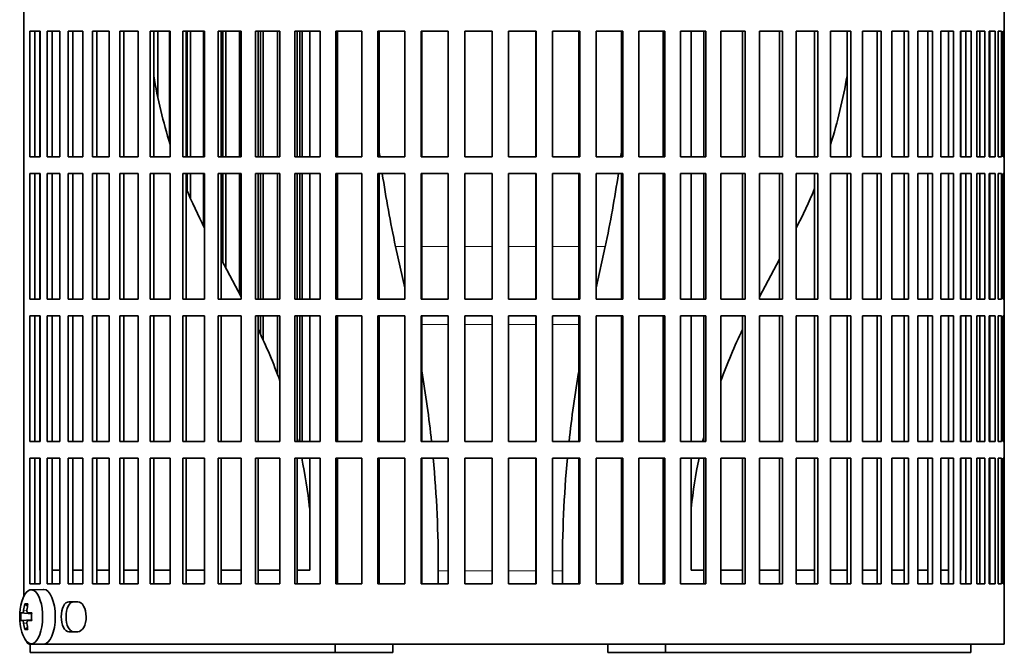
# Model space of a CAD drawing. Header units: millimetres. Extents: x 166 to 773, y -2574 to 1941.
# Tile 11 of 20: x 528 to 708, y -537 to -421. Entities that reach past the tile are written whole.
import ezdxf

# ---------------------------------------------------------------- set-up
doc = ezdxf.new("R2010")
doc.units = ezdxf.units.MM
for name, color, linetype in [('M5X8_UNI7687', 7, 'Continuous'), ('VSI134_FILTRO_A', 7, 'Continuous'), ('VSI134_FILTRO_B', 7, 'Continuous'), ('VSI134_SUPPORTO_', 7, 'Continuous')]:
    doc.layers.add(name, color=color, linetype=linetype)

# ---------------------------------------------------------------- blocks, each defined once
blk = doc.blocks.new('SE3')
at = {"layer": 'M5X8_UNI7687', "color": 7, "linetype": 'Continuous', "lineweight": 35}
for p, q in [((532.25, -525.32), (529.99, -525.39)), ((528.82, -527.98), (529.33, -528.37)), ((528.12, -529.62), (530.09, -529.77)), ((529.42, -529.61), (530.09, -529.67)), ((528.12, -531.01), (530.09, -530.87)), ((530.09, -530.96), (529.42, -531.03)), ((528.82, -532.65), (529.33, -532.26)), ((529.99, -535.25), (532.25, -535.32))]:
    blk.add_line(p, q, dxfattribs=at)
at = {"layer": 'M5X8_UNI7687', "color": 4, "linetype": 'Continuous', "lineweight": 9}
for p, q in [((530.09, -529.76), (528.41, -529.61)), ((528.63, -529.11), (529.23, -529.16)), ((529.44, -529.61), (530.09, -529.67)), ((528.41, -531.03), (530.09, -530.87)), ((529.23, -531.47), (528.63, -531.52)), ((530.09, -530.96), (529.44, -531.03))]:
    blk.add_line(p, q, dxfattribs=at)
at = {"layer": 'M5X8_UNI7687', "color": 7, "linetype": 'Continuous', "lineweight": 35}
for centre, radius, start, end in [((537.9, -530.32), 10, 163.7273, 196.2727), ((537.52, -530.32), 9.42, 175.7871, 184.2129)]:
    blk.add_arc(centre, radius, start, end, dxfattribs=at)
for centre, major_axis, ratio, start_param, end_param in [((530.01, -530.32), (0, -4.93), 0.422618, 0, 4.10793), ((532.28, -530.32), (0, 5), 0.422618, 0, 0.012961), ((532.28, -530.32), (0, 5), 0.422618, 3.141593, 6.283185), ((537.95, -530.32), (0, 10), 0.939693, 1.335108, 1.449667), ((535.9, -533.38), (-7.75, 5.06), 0.247104, -0.4365, -0.286808), ((537.82, -530.32), (0, 10), 0.866025, 1.335108, 1.449667), ((537.89, -530.47), (-9.97, 0.79), 0.036834, -0.313745, -0.199185), ((537.89, -530.47), (-9.97, 0.79), 0.036834, -0.670562, -0.556003), ((534.6, -530.32), (0, 9.26), 0.488139, 1.49595, 1.645642), ((537.89, -530.16), (-9.97, -0.79), 0.036834, 0.199185, 0.313745), ((537.95, -530.32), (0, -10), 0.939693, 4.833518, 4.948078), ((537.82, -530.32), (0, -10), 0.866025, 4.833518, 4.948078), ((537.89, -530.16), (-9.97, -0.79), 0.036834, 0.556003, 0.670562), ((530.01, -530.32), (0, -4.93), 0.422618, 5.316848, 6.283185), ((535.9, -527.25), (-7.75, -5.06), 0.247104, 0.286808, 0.4365)]:
    blk.add_ellipse(centre, major_axis=major_axis, ratio=ratio, start_param=start_param, end_param=end_param, dxfattribs=at)
for points in [[(528.41, -529.61), (528.42, -529.61), (528.43, -529.6), (528.45, -529.6), (528.46, -529.58), (528.48, -529.57), (528.49, -529.55), (528.51, -529.52), (528.53, -529.49), (528.54, -529.46), (528.56, -529.42), (528.57, -529.38), (528.58, -529.34), (528.59, -529.3), (528.6, -529.25), (528.61, -529.21), (528.62, -529.16), (528.62, -529.13), (528.63, -529.11)], [(529.23, -529.11), (529.22, -529.13), (529.22, -529.16), (529.22, -529.21), (529.22, -529.25), (529.23, -529.3), (529.23, -529.34), (529.24, -529.38), (529.25, -529.42), (529.27, -529.46), (529.28, -529.49), (529.3, -529.52), (529.32, -529.55), (529.34, -529.57), (529.36, -529.58), (529.38, -529.6), (529.41, -529.6), (529.43, -529.61), (529.44, -529.61)], [(528.63, -531.52), (528.62, -531.51), (528.62, -531.47), (528.61, -531.43), (528.6, -531.38), (528.59, -531.34), (528.58, -531.29), (528.57, -531.25), (528.56, -531.21), (528.54, -531.17), (528.53, -531.14), (528.51, -531.11), (528.49, -531.09), (528.48, -531.07), (528.46, -531.05), (528.45, -531.04), (528.43, -531.03), (528.42, -531.03), (528.41, -531.03)], [(529.44, -531.03), (529.43, -531.03), (529.41, -531.03), (529.38, -531.04), (529.36, -531.05), (529.34, -531.07), (529.32, -531.09), (529.3, -531.11), (529.28, -531.14), (529.27, -531.17), (529.25, -531.21), (529.24, -531.25), (529.23, -531.29), (529.23, -531.34), (529.22, -531.38), (529.22, -531.43), (529.22, -531.47), (529.22, -531.51), (529.23, -531.52)]]:
    blk.add_open_spline(points, degree=3, dxfattribs=at)
at = {"layer": 'VSI134_FILTRO_A', "color": 7, "linetype": 'Continuous', "lineweight": 35}
for p, q in [((707.66, -535.32), (707.66, -334.32)), ((528.67, -349.32), (528.67, -526.54)), ((529.74, -423.32), (529.74, -446.32)), ((531.65, -423.32), (529.74, -423.32)), ((530.66, -423.32), (530.66, -446.32)), ((531.65, -423.32), (531.65, -446.32)), ((532.93, -423.32), (532.93, -446.32)), ((535.24, -423.32), (532.93, -423.32)), ((533.82, -423.32), (533.82, -446.32)), ((535.24, -423.32), (535.24, -446.32)), ((536.75, -423.32), (536.75, -446.32)), ((539.44, -423.32), (536.75, -423.32)), ((537.6, -423.32), (537.6, -446.32)), ((539.44, -423.32), (539.44, -446.32)), ((541.18, -423.32), (541.18, -446.32)), ((544.22, -423.32), (541.18, -423.32)), ((541.97, -423.32), (541.97, -446.32)), ((544.22, -423.32), (544.22, -446.32)), ((546.17, -423.32), (546.17, -446.32)), ((549.54, -423.32), (546.17, -423.32)), ((546.9, -423.32), (546.9, -446.32)), ((549.54, -423.32), (549.54, -446.32)), ((551.69, -423.32), (551.69, -446.32)), ((555.37, -423.32), (551.69, -423.32)), ((552.36, -423.32), (552.36, -446.32)), ((555.37, -423.32), (555.37, -446.32)), ((557.69, -423.32), (557.69, -446.32)), ((561.66, -423.32), (557.69, -423.32)), ((558.3, -423.32), (558.3, -446.32)), ((561.66, -423.32), (561.66, -446.32)), ((564.14, -423.32), (564.14, -446.32)), ((568.36, -423.32), (564.14, -423.32)), ((564.68, -423.32), (564.68, -446.32)), ((568.36, -423.32), (568.36, -446.32)), ((570.98, -423.32), (570.98, -446.32)), ((575.41, -423.32), (570.98, -423.32)), ((571.44, -423.32), (571.44, -446.32)), ((575.41, -423.32), (575.41, -446.32)), ((578.16, -423.32), (578.16, -446.32)), ((582.78, -423.32), (578.16, -423.32)), ((578.54, -423.32), (578.54, -446.32)), ((582.78, -423.32), (582.78, -446.32)), ((585.62, -423.32), (585.62, -446.32)), ((590.39, -423.32), (585.62, -423.32)), ((585.92, -423.32), (585.92, -446.32)), ((590.39, -423.32), (590.39, -446.32)), ((593.31, -423.32), (593.31, -446.32)), ((598.2, -423.32), (593.31, -423.32)), ((593.53, -423.32), (593.53, -446.32)), ((598.2, -423.32), (598.2, -446.32)), ((601.18, -423.32), (601.18, -446.32)), ((606.13, -423.32), (601.18, -423.32)), ((601.31, -423.32), (601.31, -446.32)), ((606.13, -423.32), (606.13, -446.32)), ((609.15, -423.32), (609.15, -446.32)), ((614.15, -423.32), (609.15, -423.32)), ((609.19, -423.32), (609.19, -446.32)), ((614.15, -423.32), (614.15, -446.32)), ((617.17, -423.32), (617.17, -446.32)), ((622.17, -423.32), (617.17, -423.32)), ((622.13, -423.32), (622.13, -446.32)), ((622.17, -423.32), (622.17, -446.32)), ((625.19, -423.32), (625.19, -446.32)), ((630.14, -423.32), (625.19, -423.32)), ((630.01, -423.32), (630.01, -446.32)), ((630.14, -423.32), (630.14, -446.32)), ((633.12, -423.32), (633.12, -446.32)), ((638.01, -423.32), (633.12, -423.32)), ((637.79, -423.32), (637.79, -446.32)), ((638.01, -423.32), (638.01, -446.32)), ((640.93, -423.32), (640.93, -446.32)), ((645.7, -423.32), (640.93, -423.32)), ((645.4, -423.32), (645.4, -446.32)), ((645.7, -423.32), (645.7, -446.32)), ((648.54, -423.32), (648.54, -446.32)), ((653.16, -423.32), (648.54, -423.32)), ((652.78, -423.32), (652.78, -446.32)), ((653.16, -423.32), (653.16, -446.32)), ((655.91, -423.32), (655.91, -446.32)), ((660.34, -423.32), (655.91, -423.32)), ((659.88, -423.32), (659.88, -446.32)), ((660.34, -423.32), (660.34, -446.32)), ((662.97, -423.32), (662.97, -446.32)), ((667.18, -423.32), (662.97, -423.32)), ((666.64, -423.32), (666.64, -446.32)), ((667.18, -423.32), (667.18, -446.32)), ((669.66, -423.32), (669.66, -446.32)), ((673.63, -423.32), (669.66, -423.32)), ((673.02, -423.32), (673.02, -446.32)), ((673.63, -423.32), (673.63, -446.32)), ((675.95, -423.32), (675.95, -446.32)), ((679.63, -423.32), (675.95, -423.32)), ((678.96, -423.32), (678.96, -446.32)), ((679.63, -423.32), (679.63, -446.32)), ((685.15, -423.32), (681.78, -423.32)), ((681.78, -423.32), (681.78, -446.32)), ((684.42, -423.32), (684.42, -446.32)), ((685.15, -423.32), (685.15, -446.32)), ((690.14, -423.32), (687.1, -423.32)), ((687.1, -423.32), (687.1, -446.32)), ((689.35, -423.32), (689.35, -446.32)), ((690.14, -423.32), (690.14, -446.32)), ((694.57, -423.32), (691.88, -423.32)), ((691.88, -423.32), (691.88, -446.32)), ((693.72, -423.32), (693.72, -446.32)), ((694.57, -423.32), (694.57, -446.32)), ((698.39, -423.32), (696.08, -423.32)), ((696.08, -423.32), (696.08, -446.32)), ((697.5, -423.32), (697.5, -446.32)), ((698.39, -423.32), (698.39, -446.32)), ((701.58, -423.32), (699.67, -423.32)), ((699.67, -423.32), (699.67, -446.32)), ((700.66, -423.32), (700.66, -446.32)), ((701.58, -423.32), (701.58, -446.32)), ((704.12, -423.32), (702.62, -423.32)), ((702.62, -423.32), (702.62, -446.32)), ((703.17, -423.32), (703.17, -446.32)), ((704.12, -423.32), (704.12, -446.32)), ((705.99, -423.32), (704.91, -423.32)), ((704.91, -423.32), (704.91, -446.32)), ((705.01, -423.32), (705.01, -446.32)), ((705.99, -423.32), (705.99, -446.32)), ((707.17, -423.32), (706.51, -423.32)), ((706.51, -423.32), (706.51, -446.32)), ((707.17, -423.32), (707.17, -446.32)), ((707.65, -423.32), (707.43, -423.32)), ((707.43, -423.32), (707.43, -446.32)), ((707.65, -423.32), (707.65, -446.32)), ((531.65, -446.32), (529.74, -446.32)), ((535.24, -446.32), (532.93, -446.32)), ((539.44, -446.32), (536.75, -446.32)), ((544.22, -446.32), (541.18, -446.32)), ((549.54, -446.32), (546.17, -446.32)), ((555.37, -446.32), (551.69, -446.32)), ((561.66, -446.32), (557.69, -446.32)), ((568.36, -446.32), (564.14, -446.32)), ((575.41, -446.32), (570.98, -446.32)), ((582.78, -446.32), (578.16, -446.32)), ((590.39, -446.32), (585.62, -446.32)), ((598.2, -446.32), (593.31, -446.32)), ((606.13, -446.32), (601.18, -446.32)), ((614.15, -446.32), (609.15, -446.32)), ((622.17, -446.32), (617.17, -446.32)), ((630.14, -446.32), (625.19, -446.32)), ((638.01, -446.32), (633.12, -446.32)), ((645.7, -446.32), (640.93, -446.32)), ((653.16, -446.32), (648.54, -446.32)), ((660.34, -446.32), (655.91, -446.32)), ((667.18, -446.32), (662.97, -446.32)), ((673.63, -446.32), (669.66, -446.32)), ((679.63, -446.32), (675.95, -446.32)), ((685.15, -446.32), (681.78, -446.32)), ((690.14, -446.32), (687.1, -446.32)), ((694.57, -446.32), (691.88, -446.32)), ((698.39, -446.32), (696.08, -446.32)), ((701.58, -446.32), (699.67, -446.32)), ((704.12, -446.32), (702.62, -446.32)), ((705.99, -446.32), (704.91, -446.32)), ((707.17, -446.32), (706.51, -446.32)), ((707.65, -446.32), (707.43, -446.32)), ((529.74, -449.32), (529.74, -472.32)), ((531.65, -449.32), (529.74, -449.32)), ((530.66, -449.32), (530.66, -472.32)), ((531.65, -449.32), (531.65, -472.32)), ((532.93, -449.32), (532.93, -472.32)), ((535.24, -449.32), (532.93, -449.32)), ((533.82, -449.32), (533.82, -472.32)), ((535.24, -449.32), (535.24, -472.32)), ((536.75, -449.32), (536.75, -472.32)), ((539.44, -449.32), (536.75, -449.32)), ((537.6, -449.32), (537.6, -472.32)), ((539.44, -449.32), (539.44, -472.32)), ((541.18, -449.32), (541.18, -472.32)), ((544.22, -449.32), (541.18, -449.32)), ((541.97, -449.32), (541.97, -472.32)), ((544.22, -449.32), (544.22, -472.32)), ((546.17, -449.32), (546.17, -472.32)), ((549.54, -449.32), (546.17, -449.32)), ((546.9, -449.32), (546.9, -472.32)), ((549.54, -449.32), (549.54, -472.32)), ((551.69, -449.32), (551.69, -472.32)), ((555.37, -449.32), (551.69, -449.32)), ((552.36, -449.32), (552.36, -472.32)), ((555.37, -449.32), (555.37, -472.32)), ((557.69, -449.32), (557.69, -472.32)), ((561.66, -449.32), (557.69, -449.32)), ((558.3, -449.32), (558.3, -472.32)), ((561.66, -449.32), (561.66, -472.32)), ((564.14, -449.32), (564.14, -472.32)), ((568.36, -449.32), (564.14, -449.32)), ((564.68, -449.32), (564.68, -472.32)), ((568.36, -449.32), (568.36, -472.32)), ((570.98, -449.32), (570.98, -472.32)), ((575.41, -449.32), (570.98, -449.32)), ((571.44, -449.32), (571.44, -472.32)), ((575.41, -449.32), (575.41, -472.32)), ((578.16, -449.32), (578.16, -472.32)), ((582.78, -449.32), (578.16, -449.32)), ((578.54, -449.32), (578.54, -472.32)), ((582.78, -449.32), (582.78, -472.32)), ((585.62, -449.32), (585.62, -472.32)), ((590.39, -449.32), (585.62, -449.32)), ((585.92, -449.32), (585.92, -472.32)), ((590.39, -449.32), (590.39, -472.32)), ((593.31, -449.32), (593.31, -472.32)), ((598.2, -449.32), (593.31, -449.32)), ((593.53, -449.32), (593.53, -472.32)), ((598.2, -449.32), (598.2, -472.32)), ((601.18, -449.32), (601.18, -472.32)), ((606.13, -449.32), (601.18, -449.32)), ((601.31, -449.32), (601.31, -472.32)), ((606.13, -449.32), (606.13, -472.32)), ((609.15, -449.32), (609.15, -472.32)), ((614.15, -449.32), (609.15, -449.32)), ((609.19, -449.32), (609.19, -472.32)), ((614.15, -449.32), (614.15, -472.32)), ((617.17, -449.32), (617.17, -472.32)), ((622.17, -449.32), (617.17, -449.32)), ((622.13, -449.32), (622.13, -472.32)), ((622.17, -449.32), (622.17, -472.32)), ((625.19, -449.32), (625.19, -472.32)), ((630.14, -449.32), (625.19, -449.32)), ((630.01, -449.32), (630.01, -472.32)), ((630.14, -449.32), (630.14, -472.32)), ((633.12, -449.32), (633.12, -472.32)), ((638.01, -449.32), (633.12, -449.32)), ((637.79, -449.32), (637.79, -472.32)), ((638.01, -449.32), (638.01, -472.32)), ((640.93, -449.32), (640.93, -472.32)), ((645.7, -449.32), (640.93, -449.32)), ((645.4, -449.32), (645.4, -472.32)), ((645.7, -449.32), (645.7, -472.32)), ((648.54, -449.32), (648.54, -472.32)), ((653.16, -449.32), (648.54, -449.32)), ((652.78, -449.32), (652.78, -472.32)), ((653.16, -449.32), (653.16, -472.32)), ((655.91, -449.32), (655.91, -472.32)), ((660.34, -449.32), (655.91, -449.32)), ((659.88, -449.32), (659.88, -472.32)), ((660.34, -449.32), (660.34, -472.32)), ((662.97, -449.32), (662.97, -472.32)), ((667.18, -449.32), (662.97, -449.32)), ((666.64, -449.32), (666.64, -472.32)), ((667.18, -449.32), (667.18, -472.32)), ((669.66, -449.32), (669.66, -472.32)), ((673.63, -449.32), (669.66, -449.32)), ((673.02, -449.32), (673.02, -472.32)), ((673.63, -449.32), (673.63, -472.32)), ((675.95, -449.32), (675.95, -472.32)), ((679.63, -449.32), (675.95, -449.32)), ((678.96, -449.32), (678.96, -472.32)), ((679.63, -449.32), (679.63, -472.32)), ((685.15, -449.32), (681.78, -449.32)), ((681.78, -449.32), (681.78, -472.32)), ((684.42, -449.32), (684.42, -472.32)), ((685.15, -449.32), (685.15, -472.32)), ((690.14, -449.32), (687.1, -449.32)), ((687.1, -449.32), (687.1, -472.32)), ((689.35, -449.32), (689.35, -472.32)), ((690.14, -449.32), (690.14, -472.32)), ((694.57, -449.32), (691.88, -449.32)), ((691.88, -449.32), (691.88, -472.32)), ((693.72, -449.32), (693.72, -472.32)), ((694.57, -449.32), (694.57, -472.32)), ((698.39, -449.32), (696.08, -449.32)), ((696.08, -449.32), (696.08, -472.32)), ((697.5, -449.32), (697.5, -472.32)), ((698.39, -449.32), (698.39, -472.32)), ((701.58, -449.32), (699.67, -449.32)), ((699.67, -449.32), (699.67, -472.32)), ((700.66, -449.32), (700.66, -472.32)), ((701.58, -449.32), (701.58, -472.32)), ((704.12, -449.32), (702.62, -449.32)), ((702.62, -449.32), (702.62, -472.32)), ((703.17, -449.32), (703.17, -472.32)), ((704.12, -449.32), (704.12, -472.32)), ((705.99, -449.32), (704.91, -449.32)), ((704.91, -449.32), (704.91, -472.32)), ((705.01, -449.32), (705.01, -472.32)), ((705.99, -449.32), (705.99, -472.32)), ((707.17, -449.32), (706.51, -449.32)), ((706.51, -449.32), (706.51, -472.32)), ((707.17, -449.32), (707.17, -472.32)), ((707.65, -449.32), (707.43, -449.32)), ((707.43, -449.32), (707.43, -472.32)), ((707.65, -449.32), (707.65, -472.32)), ((531.65, -472.32), (529.74, -472.32)), ((535.24, -472.32), (532.93, -472.32)), ((539.44, -472.32), (536.75, -472.32)), ((544.22, -472.32), (541.18, -472.32)), ((549.54, -472.32), (546.17, -472.32)), ((555.37, -472.32), (551.69, -472.32)), ((561.66, -472.32), (557.69, -472.32)), ((568.36, -472.32), (564.14, -472.32)), ((575.41, -472.32), (570.98, -472.32)), ((582.78, -472.32), (578.16, -472.32)), ((590.39, -472.32), (585.62, -472.32)), ((598.2, -472.32), (593.31, -472.32)), ((606.13, -472.32), (601.18, -472.32)), ((614.15, -472.32), (609.15, -472.32)), ((622.17, -472.32), (617.17, -472.32)), ((630.14, -472.32), (625.19, -472.32)), ((638.01, -472.32), (633.12, -472.32)), ((645.7, -472.32), (640.93, -472.32)), ((653.16, -472.32), (648.54, -472.32)), ((660.34, -472.32), (655.91, -472.32)), ((667.18, -472.32), (662.97, -472.32)), ((673.63, -472.32), (669.66, -472.32)), ((679.63, -472.32), (675.95, -472.32)), ((685.15, -472.32), (681.78, -472.32)), ((690.14, -472.32), (687.1, -472.32)), ((694.57, -472.32), (691.88, -472.32)), ((698.39, -472.32), (696.08, -472.32)), ((701.58, -472.32), (699.67, -472.32)), ((704.12, -472.32), (702.62, -472.32)), ((705.99, -472.32), (704.91, -472.32)), ((707.17, -472.32), (706.51, -472.32)), ((707.65, -472.32), (707.43, -472.32)), ((529.74, -475.32), (529.74, -498.32)), ((531.65, -475.32), (529.74, -475.32)), ((530.66, -475.32), (530.66, -498.32)), ((531.65, -475.32), (531.65, -498.32)), ((532.93, -475.32), (532.93, -498.32)), ((535.24, -475.32), (532.93, -475.32)), ((533.82, -475.32), (533.82, -498.32)), ((535.24, -475.32), (535.24, -498.32)), ((536.75, -475.32), (536.75, -498.32)), ((539.44, -475.32), (536.75, -475.32)), ((537.6, -475.32), (537.6, -498.32)), ((539.44, -475.32), (539.44, -498.32)), ((541.18, -475.32), (541.18, -498.32)), ((544.22, -475.32), (541.18, -475.32)), ((541.97, -475.32), (541.97, -498.32)), ((544.22, -475.32), (544.22, -498.32)), ((546.17, -475.32), (546.17, -498.32)), ((549.54, -475.32), (546.17, -475.32)), ((546.9, -475.32), (546.9, -498.32)), ((549.54, -475.32), (549.54, -498.32)), ((551.69, -475.32), (551.69, -498.32)), ((555.37, -475.32), (551.69, -475.32)), ((552.36, -475.32), (552.36, -498.32)), ((555.37, -475.32), (555.37, -498.32)), ((557.69, -475.32), (557.69, -498.32)), ((561.66, -475.32), (557.69, -475.32)), ((558.3, -475.32), (558.3, -498.32)), ((561.66, -475.32), (561.66, -498.32)), ((564.14, -475.32), (564.14, -498.32)), ((568.36, -475.32), (564.14, -475.32)), ((564.68, -475.32), (564.68, -498.32)), ((568.36, -475.32), (568.36, -498.32)), ((570.98, -475.32), (570.98, -498.32)), ((575.41, -475.32), (570.98, -475.32)), ((571.44, -475.32), (571.44, -498.32)), ((575.41, -475.32), (575.41, -498.32)), ((578.16, -475.32), (578.16, -498.32)), ((582.78, -475.32), (578.16, -475.32)), ((578.54, -475.32), (578.54, -498.32)), ((582.78, -475.32), (582.78, -498.32)), ((585.62, -475.32), (585.62, -498.32)), ((590.39, -475.32), (585.62, -475.32)), ((585.92, -475.32), (585.92, -498.32)), ((590.39, -475.32), (590.39, -498.32)), ((593.31, -475.32), (593.31, -498.32)), ((598.2, -475.32), (593.31, -475.32)), ((593.53, -475.32), (593.53, -498.32)), ((598.2, -475.32), (598.2, -498.32)), ((601.18, -475.32), (601.18, -498.32)), ((606.13, -475.32), (601.18, -475.32)), ((601.31, -475.32), (601.31, -498.32)), ((606.13, -475.32), (606.13, -498.32)), ((609.15, -475.32), (609.15, -498.32)), ((614.15, -475.32), (609.15, -475.32)), ((609.19, -475.32), (609.19, -498.32)), ((614.15, -475.32), (614.15, -498.32)), ((617.17, -475.32), (617.17, -498.32)), ((622.17, -475.32), (617.17, -475.32)), ((622.13, -475.32), (622.13, -498.32)), ((622.17, -475.32), (622.17, -498.32)), ((625.19, -475.32), (625.19, -498.32)), ((630.14, -475.32), (625.19, -475.32)), ((630.01, -475.32), (630.01, -498.32)), ((630.14, -475.32), (630.14, -498.32)), ((633.12, -475.32), (633.12, -498.32)), ((638.01, -475.32), (633.12, -475.32)), ((637.79, -475.32), (637.79, -498.32)), ((638.01, -475.32), (638.01, -498.32)), ((640.93, -475.32), (640.93, -498.32)), ((645.7, -475.32), (640.93, -475.32)), ((645.4, -475.32), (645.4, -498.32)), ((645.7, -475.32), (645.7, -498.32)), ((648.54, -475.32), (648.54, -498.32)), ((653.16, -475.32), (648.54, -475.32)), ((652.78, -475.32), (652.78, -498.32)), ((653.16, -475.32), (653.16, -498.32)), ((655.91, -475.32), (655.91, -498.32)), ((660.34, -475.32), (655.91, -475.32)), ((659.88, -475.32), (659.88, -498.32)), ((660.34, -475.32), (660.34, -498.32)), ((662.97, -475.32), (662.97, -498.32)), ((667.18, -475.32), (662.97, -475.32)), ((666.64, -475.32), (666.64, -498.32)), ((667.18, -475.32), (667.18, -498.32)), ((669.66, -475.32), (669.66, -498.32)), ((673.63, -475.32), (669.66, -475.32)), ((673.02, -475.32), (673.02, -498.32)), ((673.63, -475.32), (673.63, -498.32)), ((675.95, -475.32), (675.95, -498.32)), ((679.63, -475.32), (675.95, -475.32)), ((678.96, -475.32), (678.96, -498.32)), ((679.63, -475.32), (679.63, -498.32)), ((685.15, -475.32), (681.78, -475.32)), ((681.78, -475.32), (681.78, -498.32)), ((684.42, -475.32), (684.42, -498.32)), ((685.15, -475.32), (685.15, -498.32)), ((690.14, -475.32), (687.1, -475.32)), ((687.1, -475.32), (687.1, -498.32)), ((689.35, -475.32), (689.35, -498.32)), ((690.14, -475.32), (690.14, -498.32)), ((694.57, -475.32), (691.88, -475.32)), ((691.88, -475.32), (691.88, -498.32)), ((693.72, -475.32), (693.72, -498.32)), ((694.57, -475.32), (694.57, -498.32)), ((698.39, -475.32), (696.08, -475.32)), ((696.08, -475.32), (696.08, -498.32)), ((697.5, -475.32), (697.5, -498.32)), ((698.39, -475.32), (698.39, -498.32)), ((701.58, -475.32), (699.67, -475.32)), ((699.67, -475.32), (699.67, -498.32)), ((700.66, -475.32), (700.66, -498.32)), ((701.58, -475.32), (701.58, -498.32)), ((704.12, -475.32), (702.62, -475.32)), ((702.62, -475.32), (702.62, -498.32)), ((703.17, -475.32), (703.17, -498.32)), ((704.12, -475.32), (704.12, -498.32)), ((705.99, -475.32), (704.91, -475.32)), ((704.91, -475.32), (704.91, -498.32)), ((705.01, -475.32), (705.01, -498.32)), ((705.99, -475.32), (705.99, -498.32)), ((707.17, -475.32), (706.51, -475.32)), ((706.51, -475.32), (706.51, -498.32)), ((707.17, -475.32), (707.17, -498.32)), ((707.65, -475.32), (707.43, -475.32)), ((707.43, -475.32), (707.43, -498.32)), ((707.65, -475.32), (707.65, -498.32)), ((531.65, -498.32), (529.74, -498.32)), ((535.24, -498.32), (532.93, -498.32)), ((539.44, -498.32), (536.75, -498.32)), ((544.22, -498.32), (541.18, -498.32)), ((549.54, -498.32), (546.17, -498.32)), ((555.37, -498.32), (551.69, -498.32)), ((561.66, -498.32), (557.69, -498.32)), ((568.36, -498.32), (564.14, -498.32)), ((575.41, -498.32), (570.98, -498.32)), ((582.78, -498.32), (578.16, -498.32)), ((590.39, -498.32), (585.62, -498.32)), ((598.2, -498.32), (593.31, -498.32)), ((606.13, -498.32), (601.18, -498.32)), ((614.15, -498.32), (609.15, -498.32)), ((622.17, -498.32), (617.17, -498.32)), ((630.14, -498.32), (625.19, -498.32)), ((638.01, -498.32), (633.12, -498.32)), ((645.7, -498.32), (640.93, -498.32)), ((653.16, -498.32), (648.54, -498.32)), ((660.34, -498.32), (655.91, -498.32)), ((667.18, -498.32), (662.97, -498.32)), ((673.63, -498.32), (669.66, -498.32)), ((679.63, -498.32), (675.95, -498.32)), ((685.15, -498.32), (681.78, -498.32)), ((690.14, -498.32), (687.1, -498.32)), ((694.57, -498.32), (691.88, -498.32)), ((698.39, -498.32), (696.08, -498.32)), ((701.58, -498.32), (699.67, -498.32)), ((704.12, -498.32), (702.62, -498.32)), ((705.99, -498.32), (704.91, -498.32)), ((707.17, -498.32), (706.51, -498.32)), ((707.65, -498.32), (707.43, -498.32)), ((529.74, -501.32), (529.74, -524.32)), ((531.65, -501.32), (529.74, -501.32)), ((530.66, -501.32), (530.66, -524.32)), ((531.65, -501.32), (531.65, -524.32)), ((532.93, -501.32), (532.93, -524.32)), ((535.24, -501.32), (532.93, -501.32)), ((533.82, -501.32), (533.82, -524.32)), ((535.24, -501.32), (535.24, -524.32)), ((536.75, -501.32), (536.75, -524.32)), ((539.44, -501.32), (536.75, -501.32)), ((537.6, -501.32), (537.6, -524.32)), ((539.44, -501.32), (539.44, -524.32)), ((541.18, -501.32), (541.18, -524.32)), ((544.22, -501.32), (541.18, -501.32)), ((541.97, -501.32), (541.97, -524.32)), ((544.22, -501.32), (544.22, -524.32)), ((546.17, -501.32), (546.17, -524.32)), ((549.54, -501.32), (546.17, -501.32)), ((546.9, -501.32), (546.9, -524.32)), ((549.54, -501.32), (549.54, -524.32)), ((551.69, -501.32), (551.69, -524.32)), ((555.37, -501.32), (551.69, -501.32)), ((552.36, -501.32), (552.36, -524.32)), ((555.37, -501.32), (555.37, -524.32)), ((557.69, -501.32), (557.69, -524.32)), ((561.66, -501.32), (557.69, -501.32)), ((558.3, -501.32), (558.3, -524.32)), ((561.66, -501.32), (561.66, -524.32)), ((564.14, -501.32), (564.14, -524.32)), ((568.36, -501.32), (564.14, -501.32)), ((564.68, -501.32), (564.68, -524.32)), ((568.36, -501.32), (568.36, -524.32)), ((570.98, -501.32), (570.98, -524.32)), ((575.41, -501.32), (570.98, -501.32)), ((571.44, -501.32), (571.44, -524.32)), ((575.41, -501.32), (575.41, -524.32)), ((578.16, -501.32), (578.16, -524.32)), ((582.78, -501.32), (578.16, -501.32)), ((578.54, -501.32), (578.54, -524.32)), ((582.78, -501.32), (582.78, -524.32)), ((585.62, -501.32), (585.62, -524.32)), ((590.39, -501.32), (585.62, -501.32)), ((585.92, -501.32), (585.92, -524.32)), ((590.39, -501.32), (590.39, -524.32)), ((593.31, -501.32), (593.31, -524.32)), ((598.2, -501.32), (593.31, -501.32)), ((593.53, -501.32), (593.53, -524.32)), ((598.2, -501.32), (598.2, -524.32)), ((601.18, -501.32), (601.18, -524.32)), ((606.13, -501.32), (601.18, -501.32)), ((601.31, -501.32), (601.31, -524.32)), ((606.13, -501.32), (606.13, -524.32)), ((609.15, -501.32), (609.15, -524.32)), ((614.15, -501.32), (609.15, -501.32)), ((609.19, -501.32), (609.19, -524.32)), ((614.15, -501.32), (614.15, -524.32)), ((617.17, -501.32), (617.17, -524.32)), ((622.17, -501.32), (617.17, -501.32)), ((622.13, -501.32), (622.13, -524.32)), ((622.17, -501.32), (622.17, -524.32)), ((625.19, -501.32), (625.19, -524.32)), ((630.14, -501.32), (625.19, -501.32)), ((630.01, -501.32), (630.01, -524.32)), ((630.14, -501.32), (630.14, -524.32)), ((633.12, -501.32), (633.12, -524.32)), ((638.01, -501.32), (633.12, -501.32)), ((637.79, -501.32), (637.79, -524.32)), ((638.01, -501.32), (638.01, -524.32)), ((640.93, -501.32), (640.93, -524.32)), ((645.7, -501.32), (640.93, -501.32)), ((645.4, -501.32), (645.4, -524.32)), ((645.7, -501.32), (645.7, -524.32)), ((648.54, -501.32), (648.54, -524.32)), ((653.16, -501.32), (648.54, -501.32)), ((652.78, -501.32), (652.78, -524.32)), ((653.16, -501.32), (653.16, -524.32)), ((655.91, -501.32), (655.91, -524.32)), ((660.34, -501.32), (655.91, -501.32)), ((659.88, -501.32), (659.88, -524.32)), ((660.34, -501.32), (660.34, -524.32)), ((662.97, -501.32), (662.97, -524.32)), ((667.18, -501.32), (662.97, -501.32)), ((666.64, -501.32), (666.64, -524.32)), ((667.18, -501.32), (667.18, -524.32)), ((669.66, -501.32), (669.66, -524.32)), ((673.63, -501.32), (669.66, -501.32)), ((673.02, -501.32), (673.02, -524.32)), ((673.63, -501.32), (673.63, -524.32)), ((675.95, -501.32), (675.95, -524.32)), ((679.63, -501.32), (675.95, -501.32)), ((678.96, -501.32), (678.96, -524.32)), ((679.63, -501.32), (679.63, -524.32)), ((685.15, -501.32), (681.78, -501.32)), ((681.78, -501.32), (681.78, -524.32)), ((684.42, -501.32), (684.42, -524.32)), ((685.15, -501.32), (685.15, -524.32)), ((690.14, -501.32), (687.1, -501.32)), ((687.1, -501.32), (687.1, -524.32)), ((689.35, -501.32), (689.35, -524.32)), ((690.14, -501.32), (690.14, -524.32)), ((694.57, -501.32), (691.88, -501.32)), ((691.88, -501.32), (691.88, -524.32)), ((693.72, -501.32), (693.72, -524.32)), ((694.57, -501.32), (694.57, -524.32)), ((698.39, -501.32), (696.08, -501.32)), ((696.08, -501.32), (696.08, -524.32)), ((697.5, -501.32), (697.5, -524.32)), ((698.39, -501.32), (698.39, -524.32)), ((701.58, -501.32), (699.67, -501.32)), ((699.67, -501.32), (699.67, -524.32)), ((700.66, -501.32), (700.66, -524.32)), ((701.58, -501.32), (701.58, -524.32)), ((704.12, -501.32), (702.62, -501.32)), ((702.62, -501.32), (702.62, -524.32)), ((703.17, -501.32), (703.17, -524.32)), ((704.12, -501.32), (704.12, -524.32)), ((705.99, -501.32), (704.91, -501.32)), ((704.91, -501.32), (704.91, -524.32)), ((705.01, -501.32), (705.01, -524.32)), ((705.99, -501.32), (705.99, -524.32)), ((707.17, -501.32), (706.51, -501.32)), ((706.51, -501.32), (706.51, -524.32)), ((707.17, -501.32), (707.17, -524.32)), ((707.65, -501.32), (707.43, -501.32)), ((707.43, -501.32), (707.43, -524.32)), ((707.65, -501.32), (707.65, -524.32)), ((531.65, -524.32), (529.74, -524.32)), ((535.24, -524.32), (532.93, -524.32)), ((539.44, -524.32), (536.75, -524.32)), ((544.22, -524.32), (541.18, -524.32)), ((549.54, -524.32), (546.17, -524.32)), ((555.37, -524.32), (551.69, -524.32)), ((561.66, -524.32), (557.69, -524.32)), ((568.36, -524.32), (564.14, -524.32)), ((575.41, -524.32), (570.98, -524.32)), ((582.78, -524.32), (578.16, -524.32)), ((590.39, -524.32), (585.62, -524.32)), ((598.2, -524.32), (593.31, -524.32)), ((606.13, -524.32), (601.18, -524.32)), ((614.15, -524.32), (609.15, -524.32)), ((622.17, -524.32), (617.17, -524.32)), ((630.14, -524.32), (625.19, -524.32)), ((638.01, -524.32), (633.12, -524.32)), ((645.7, -524.32), (640.93, -524.32)), ((653.16, -524.32), (648.54, -524.32)), ((660.34, -524.32), (655.91, -524.32)), ((667.18, -524.32), (662.97, -524.32)), ((673.63, -524.32), (669.66, -524.32)), ((679.63, -524.32), (675.95, -524.32)), ((685.15, -524.32), (681.78, -524.32)), ((690.14, -524.32), (687.1, -524.32)), ((694.57, -524.32), (691.88, -524.32)), ((698.39, -524.32), (696.08, -524.32)), ((701.58, -524.32), (699.67, -524.32)), ((704.12, -524.32), (702.62, -524.32)), ((705.99, -524.32), (704.91, -524.32)), ((707.17, -524.32), (706.51, -524.32)), ((707.65, -524.32), (707.43, -524.32)), ((538.5, -527.57), (536.88, -527.57)), ((536.88, -533.07), (538.5, -533.07)), ((707.66, -535.32), (529.7, -535.32))]:
    blk.add_line(p, q, dxfattribs=at)
for points, knots in [([(536.88, -527.57), (536.51, -527.57), (536.15, -527.86), (535.64, -528.88), (535.5, -529.6), (535.5, -531.03), (535.64, -531.75), (536.15, -532.77), (536.51, -533.07), (536.88, -533.07)], [0, 0, 0, 0, 0.25, 0.25, 0.5, 0.5, 0.75, 0.75, 1, 1, 1, 1]), ([(537.74, -533.07), (537.37, -533.07), (537.01, -532.77), (536.5, -531.75), (536.36, -531.04), (536.36, -529.6), (536.5, -528.89), (537.01, -527.86), (537.37, -527.57), (537.74, -527.57)], [0, 0, 0, 0, 0.25, 0.25, 0.5, 0.5, 0.75, 0.75, 1, 1, 1, 1]), ([(538.5, -527.57), (538.9, -527.57), (539.29, -527.86), (539.86, -528.88), (540.03, -529.6), (540.04, -531.03), (539.87, -531.75), (539.29, -532.77), (538.9, -533.07), (538.5, -533.07)], [0, 0, 0, 0, 0.25, 0.25, 0.5, 0.5, 0.75, 0.75, 1, 1, 1, 1]), ([(529.02, -534.6), (529.05, -534.68), (529.08, -534.75), (529.17, -534.92), (529.23, -535.01), (529.42, -535.24), (529.55, -535.32), (529.7, -535.32)], [0.5526232, 0.5526232, 0.5526232, 0.5526232, 0.625, 0.625, 0.75, 0.75, 1, 1, 1, 1])]:
    blk.add_open_spline(points, degree=3, knots=knots, dxfattribs=at)
at = {"layer": 'VSI134_FILTRO_B', "color": 7, "linetype": 'Continuous', "lineweight": 35}
for p, q in [((552.4, -423.32), (552.4, -431.71)), ((553.11, -423.32), (553.11, -435.38)), ((555.27, -423.32), (555.27, -443.72)), ((558.46, -423.32), (558.46, -446.32)), ((559.1, -423.32), (559.1, -446.32)), ((561.44, -423.32), (561.44, -446.32)), ((564.96, -423.32), (564.96, -446.32)), ((565.53, -423.32), (565.53, -446.32)), ((568.01, -423.32), (568.01, -446.32)), ((571.84, -423.32), (571.84, -446.32)), ((572.34, -423.32), (572.34, -446.32)), ((574.95, -423.32), (574.95, -446.32)), ((579.06, -423.32), (579.06, -446.32)), ((579.48, -423.32), (579.48, -446.32)), ((558.46, -449.32), (558.46, -452.49)), ((559.1, -449.32), (559.1, -453.98)), ((561.44, -449.32), (561.44, -458.88)), ((564.96, -449.32), (564.96, -465.51)), ((565.53, -449.32), (565.53, -466.59)), ((568.01, -449.32), (568.01, -471.23)), ((571.84, -449.32), (571.84, -472.32)), ((572.34, -449.32), (572.34, -472.32)), ((574.95, -449.32), (574.95, -472.32)), ((579.06, -449.32), (579.06, -472.32)), ((579.48, -449.32), (579.48, -472.32)), ((571.84, -475.32), (571.84, -478.66)), ((572.34, -475.32), (572.34, -479.73)), ((574.95, -475.32), (574.95, -485.98)), ((579.06, -475.32), (579.06, -498.32)), ((579.48, -475.32), (579.48, -498.32)), ((579.48, -501.32), (579.48, -501.79))]:
    blk.add_line(p, q, dxfattribs=at)
at = {"layer": 'VSI134_SUPPORTO_', "color": 7, "linetype": 'Continuous', "lineweight": 35}
for p, q in [((531.59, -423.32), (531.59, -446.32)), ((580.84, -446.32), (580.84, -423.32)), ((650.48, -446.32), (650.48, -423.32)), ((699.73, -423.32), (699.73, -446.32)), ((531.59, -449.32), (531.59, -472.32)), ((580.84, -472.32), (580.84, -449.32)), ((650.48, -472.32), (650.48, -449.32)), ((699.73, -449.32), (699.73, -472.32)), ((596.53, -462.7), (598.2, -470.23)), ((633.12, -470.23), (634.79, -462.7)), ((568.36, -471.88), (564.68, -464.98)), ((662.97, -471.88), (666.64, -464.98)), ((531.59, -475.32), (531.59, -498.32)), ((580.84, -498.32), (580.84, -475.32)), ((650.48, -498.32), (650.48, -475.32)), ((699.73, -475.32), (699.73, -498.32)), ((531.59, -501.32), (531.59, -521.82)), ((580.84, -521.82), (580.84, -501.32)), ((650.48, -521.82), (650.48, -501.32)), ((699.73, -501.32), (699.73, -521.82)), ((531.59, -521.82), (531.65, -521.82)), ((533.82, -521.82), (535.24, -521.82)), ((537.6, -521.82), (539.44, -521.82)), ((541.97, -521.82), (544.22, -521.82)), ((546.9, -521.82), (549.54, -521.82)), ((552.36, -521.82), (555.37, -521.82)), ((558.3, -521.82), (561.66, -521.82)), ((564.68, -521.82), (568.36, -521.82)), ((571.44, -521.82), (575.41, -521.82)), ((578.54, -521.82), (580.84, -521.82)), ((604.32, -521.93), (604.32, -524.32)), ((627, -524.32), (627, -521.93)), ((652.78, -521.82), (650.48, -521.82)), ((659.88, -521.82), (655.91, -521.82)), ((666.64, -521.82), (662.97, -521.82)), ((673.02, -521.82), (669.66, -521.82)), ((678.96, -521.82), (675.95, -521.82)), ((684.42, -521.82), (681.78, -521.82)), ((689.35, -521.82), (687.1, -521.82)), ((693.72, -521.82), (691.88, -521.82)), ((697.5, -521.82), (696.08, -521.82)), ((699.73, -521.82), (699.67, -521.82)), ((529.8, -535.32), (529.8, -536.82)), ((585.51, -536.82), (585.51, -535.32)), ((596.05, -536.82), (596.05, -535.32)), ((635.27, -536.82), (635.27, -535.32)), ((645.81, -535.32), (645.81, -536.82)), ((701.52, -536.82), (701.52, -535.32)), ((529.8, -536.82), (585.51, -536.82)), ((585.51, -536.82), (596.05, -536.82)), ((645.81, -536.82), (635.27, -536.82)), ((645.81, -536.82), (701.52, -536.82))]:
    blk.add_line(p, q, dxfattribs=at)
at = {"layer": 'VSI134_SUPPORTO_', "color": 4, "linetype": 'Continuous', "lineweight": 9}
for p, q in [((596.53, -462.7), (598.2, -462.7)), ((601.31, -462.7), (606.13, -462.7)), ((609.19, -462.7), (614.15, -462.7)), ((617.17, -462.7), (622.13, -462.7)), ((625.19, -462.7), (630.01, -462.7)), ((633.12, -462.7), (634.79, -462.7)), ((606.13, -476.93), (601.31, -476.93)), ((614.15, -476.93), (609.19, -476.93)), ((622.13, -476.93), (617.17, -476.93)), ((630.01, -476.93), (625.19, -476.93)), ((606.13, -521.93), (604.32, -521.93)), ((614.15, -521.93), (609.19, -521.93)), ((622.13, -521.93), (617.17, -521.93)), ((627, -521.93), (625.19, -521.93))]:
    blk.add_line(p, q, dxfattribs=at)
at = {"layer": 'VSI134_SUPPORTO_', "color": 7, "linetype": 'Continuous', "lineweight": 35}
for centre, radius, start, end in [((812.68, -416.48), 221.04, 187.4788, 187.7586), ((414.91, -416.1), 224.77, 352.268, 352.5742), ((812.68, -416.48), 221.04, 188.545, 192.0711), ((414.91, -416.1), 224.77, 348.0322, 351.4987), ((391.71, -521.12), 212.61, 6.157, 9.683), ((836.18, -520.76), 209.19, 170.229, 173.8367), ((391.71, -521.12), 212.61, 359.7799, 5.3483), ((836.18, -520.76), 209.19, 174.6622, 180.3206)]:
    blk.add_arc(centre, radius, start, end, dxfattribs=at)
for centre, major_axis, start_param, end_param in [((634.14, -415.2), (0, -90), 4.894359, 5.03854), ((597.18, -415.2), (0, -90), 1.244645, 1.388826), ((634.14, -415.2), (0, -90), 5.134895, 5.224562), ((597.18, -415.2), (0, -90), 1.058623, 1.14829), ((493.71, -521.93), (0, 95), 5.086295, 5.195316), ((737.61, -521.93), (0, 95), 1.08787, 1.196891), ((493.71, -521.93), (0, 95), -1.319579, -1.31136), ((737.61, -521.93), (0, 95), 1.31136, 1.319579), ((493.71, -521.93), (0, 95), 4.833287, 4.931134), ((737.61, -521.93), (0, 95), 1.352052, 1.449898)]:
    blk.add_ellipse(centre, major_axis=major_axis, ratio=0.92388, start_param=start_param, end_param=end_param, dxfattribs=at)

msp = doc.modelspace()

# ---------------------------------------------------------------- block references
msp.add_blockref('SE3', (0, 0))

doc.saveas('drawing.dxf')
